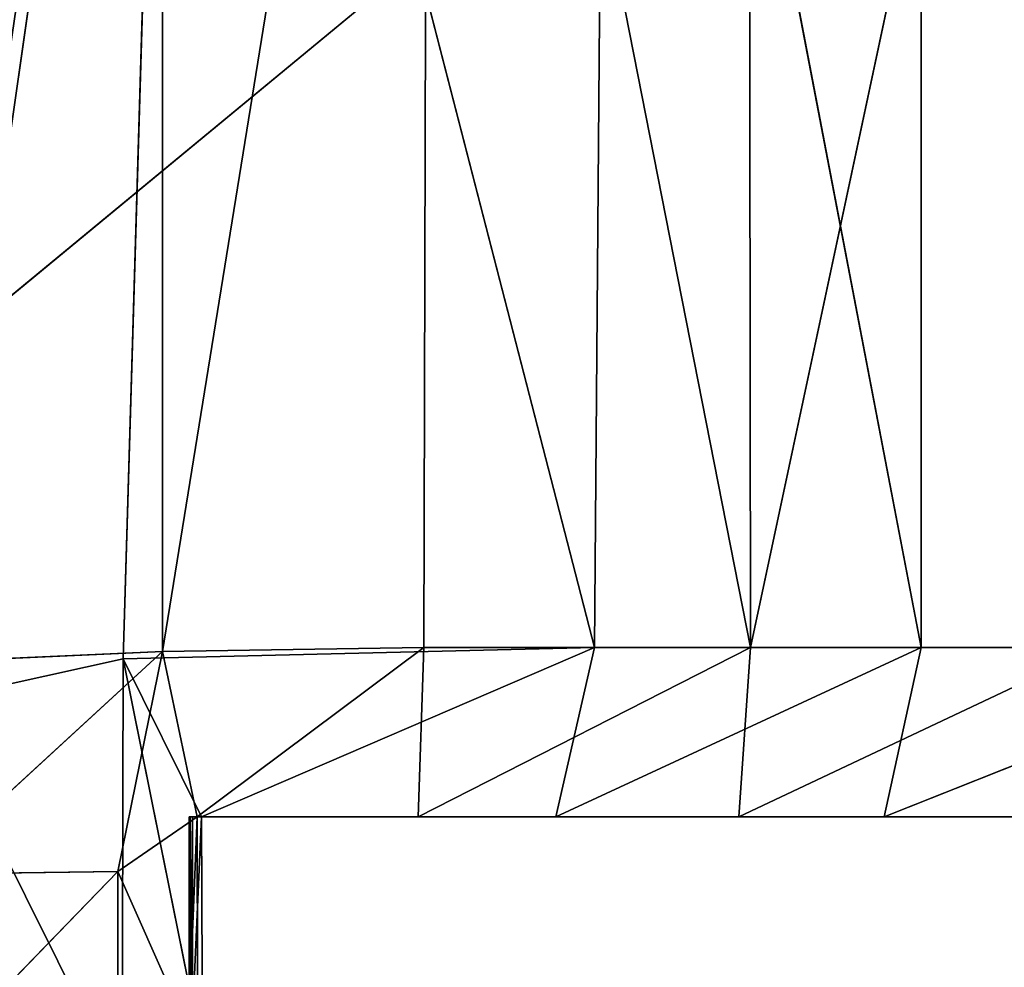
# Model space of a CAD drawing. Extents: x 0 to 35.8, y 0 to 26.7.
# Tile 197 of 227: x 33.295 to 33.741, y 1.118 to 1.548. Entities that reach past the tile are written whole.
import ezdxf

# ---------------------------------------------------------------- set-up
doc = ezdxf.new("R2010")
doc.units = 0
doc.header["$MEASUREMENT"] = 0
doc.layers.get('0').update_dxf_attribs({"color": 13, "linetype": 'CONTINUOUS'})
for name, color, linetype in [('HDS8645C_-_BODY', 252, 'CONTINUOUS'), ('HDS8645C_-_CERAMIC_TOP', 29, 'CONTINUOUS'), ('HEI8056C_-_HANDLE', 252, 'CONTINUOUS'), ('HEI8056C_-_KNOBS', 252, 'CONTINUOUS')]:
    doc.layers.add(name, color=color, linetype=linetype)

# ---------------------------------------------------------------- blocks, each defined once
blk = doc.blocks.new('HIS8055U_TRADECAD_DXF')
at = {"layer": 'HEI8056C_-_HANDLE', "color": 0}
for p, q in [((14.18945, -12.9378, 8.15255), (16.23995, -11.2451, 8.11845)), ((14.18945, -12.9378, 8.15255), (16.23995, -11.2451, 8.11845)), ((16.23995, -11.2451, 9.43525), (14.18945, -12.9378, 9.40305)), ((16.23995, -11.2451, 9.43525), (14.18945, -12.9378, 9.40305))]:
    blk.add_line(p, q, dxfattribs=at)
at = {"layer": 'HEI8056C_-_KNOBS', "color": 0}
for p, q in [((15.35115, -12.1322, 11.94755), (15.46145, -11.3642, 11.97375)), ((15.35115, -12.1322, 11.94755), (15.46145, -11.3642, 11.97375)), ((15.46145, -11.3642, 11.97375), (15.43935, -12.1127, 11.97185)), ((15.46145, -11.3642, 11.97375), (15.43935, -12.1127, 11.97185)), ((15.57755, -11.3644, 13.89995), (15.45715, -12.1093, 13.93945)), ((15.45715, -12.1093, 13.93945), (15.45715, -11.3644, 13.93815)), ((15.57755, -11.3644, 13.89995), (15.45715, -12.1093, 13.93945)), ((15.45715, -12.1093, 13.93945), (15.45715, -11.3644, 13.93815)), ((15.65305, -12.1075, 12.03685), (15.46145, -11.3642, 11.97375)), ((15.65305, -12.1075, 12.03685), (15.46145, -11.3642, 11.97375)), ((15.57755, -11.3644, 13.89995), (15.57565, -12.1075, 13.90225)), ((15.57755, -11.3644, 13.89995), (15.57565, -12.1075, 13.90225)), ((15.57755, -11.3644, 13.89995), (15.72375, -12.1075, 13.82935)), ((15.57755, -11.3644, 13.89995), (15.72375, -12.1075, 13.82935)), ((15.65305, -12.1075, 12.03685), (15.65885, -11.3643, 12.03755)), ((15.65305, -12.1075, 12.03685), (15.65885, -11.3643, 12.03755)), ((15.80105, -12.1075, 12.12615), (15.65885, -11.3643, 12.03755)), ((15.80105, -12.1075, 12.12615), (15.65885, -11.3643, 12.03755)), ((15.72375, -12.1075, 13.82935), (15.72275, -11.3644, 13.82785)), ((15.72375, -12.1075, 13.82935), (15.72275, -11.3644, 13.82785)), ((15.88215, -11.3644, 13.71575), (15.72375, -12.1075, 13.82935)), ((15.88215, -11.3644, 13.71575), (15.72375, -12.1075, 13.82935)), ((15.80115, -11.3643, 12.12505), (15.80105, -12.1075, 12.12615)), ((15.80115, -11.3643, 12.12505), (15.80105, -12.1075, 12.12615)), ((15.45715, -12.1093, 13.93945), (15.34715, -12.1143, 13.95865)), ((15.45715, -12.1093, 13.93945), (15.34715, -12.1143, 13.95865)), ((15.45715, -12.1093, 13.93945), (15.34725, -12.2103, 13.95885)), ((15.45715, -12.1093, 13.93945), (15.34725, -12.2103, 13.95885)), ((15.43685, -12.209, 13.93675), (15.45715, -12.1093, 13.93945)), ((15.43685, -12.209, 13.93675), (15.45715, -12.1093, 13.93945)), ((15.43935, -12.1127, 11.97185), (15.65305, -12.1075, 12.03685)), ((15.43935, -12.1127, 11.97185), (15.65305, -12.1075, 12.03685)), ((15.57565, -12.1075, 13.90225), (15.45715, -12.1093, 13.93945)), ((15.57565, -12.1075, 13.90225), (15.45715, -12.1093, 13.93945)), ((15.45715, -12.1093, 13.93945), (15.47295, -12.1842, 13.85055)), ((15.45715, -12.1093, 13.93945), (15.47295, -12.1842, 13.85055)), ((15.47295, -12.1842, 13.85055), (15.57565, -12.1075, 13.90225)), ((15.47295, -12.1842, 13.85055), (15.57565, -12.1075, 13.90225)), ((15.47485, -12.1842, 12.05595), (15.65305, -12.1075, 12.03685)), ((15.47485, -12.1842, 12.05595), (15.65305, -12.1075, 12.03685)), ((15.57305, -12.1842, 13.80605), (15.72375, -12.1075, 13.82935)), ((15.57305, -12.1842, 13.80605), (15.72375, -12.1075, 13.82935)), ((15.57305, -12.1842, 13.80605), (15.57565, -12.1075, 13.90225)), ((15.57305, -12.1842, 13.80605), (15.57565, -12.1075, 13.90225)), ((15.72375, -12.1075, 13.82935), (15.57565, -12.1075, 13.90225)), ((15.72375, -12.1075, 13.82935), (15.57565, -12.1075, 13.90225)), ((15.65305, -12.1075, 12.03685), (15.63545, -12.1842, 12.12045)), ((15.63545, -12.1842, 12.12045), (15.80105, -12.1075, 12.12615)), ((15.63545, -12.1842, 12.12045), (15.80105, -12.1075, 12.12615)), ((15.65305, -12.1075, 12.03685), (15.63545, -12.1842, 12.12045)), ((15.65305, -12.1075, 12.03685), (15.80105, -12.1075, 12.12615)), ((15.65305, -12.1075, 12.03685), (15.80105, -12.1075, 12.12615)), ((15.72375, -12.1075, 13.82935), (15.71845, -12.1842, 13.73385)), ((15.71845, -12.1842, 13.73385), (15.88095, -12.1075, 13.71675)), ((15.71845, -12.1842, 13.73385), (15.88095, -12.1075, 13.71675)), ((15.72375, -12.1075, 13.82935), (15.71845, -12.1842, 13.73385)), ((15.88095, -12.1075, 13.71675), (15.72375, -12.1075, 13.82935)), ((15.88095, -12.1075, 13.71675), (15.72375, -12.1075, 13.82935)), ((15.78435, -12.1842, 12.21095), (15.80105, -12.1075, 12.12615)), ((15.78435, -12.1842, 12.21095), (15.80105, -12.1075, 12.12615)), ((15.78435, -12.1842, 12.21095), (15.97725, -12.1075, 12.28365)), ((15.78435, -12.1842, 12.21095), (15.97725, -12.1075, 12.28365)), ((15.80105, -12.1075, 12.12615), (15.97725, -12.1075, 12.28365)), ((15.80105, -12.1075, 12.12615), (15.97725, -12.1075, 12.28365)), ((15.43935, -12.1127, 11.97185), (15.35115, -12.1322, 11.94755)), ((15.43935, -12.1127, 11.97185), (15.35115, -12.1322, 11.94755)), ((15.43895, -12.3084, 11.97265), (15.43935, -12.1127, 11.97185)), ((15.43895, -12.3084, 11.97265), (15.43935, -12.1127, 11.97185)), ((15.47525, -12.2911, 12.05335), (15.43935, -12.1127, 11.97185)), ((15.47525, -12.2911, 12.05335), (15.43935, -12.1127, 11.97185)), ((15.47485, -12.1842, 12.05595), (15.43935, -12.1127, 11.97185)), ((15.47485, -12.1842, 12.05595), (15.43935, -12.1127, 11.97185)), ((15.47295, -12.1842, 13.85055), (15.43685, -12.209, 13.93675)), ((15.47295, -12.1842, 13.85055), (15.43685, -12.209, 13.93675)), ((15.46925, -12.1842, 13.49265), (15.47295, -12.1842, 13.85055)), ((15.56725, -12.1842, 13.48445), (15.46925, -12.1842, 13.49265)), ((15.46925, -12.1842, 13.24365), (15.46925, -12.1842, 13.49265)), ((15.56725, -12.1842, 13.48445), (15.46925, -12.1842, 13.49265)), ((15.56655, -12.1842, 13.23475), (15.46925, -12.1842, 13.24365)), ((15.46925, -12.1842, 13.02305), (15.56655, -12.1842, 13.01815)), ((15.56715, -12.1842, 12.76995), (15.46925, -12.1842, 12.75635)), ((15.46925, -12.1842, 12.75635), (15.46925, -12.1842, 13.02305)), ((15.56715, -12.1842, 12.76995), (15.46925, -12.1842, 12.75635)), ((15.46975, -12.1842, 12.52525), (15.46925, -12.1842, 12.75635)), ((15.46925, -12.1842, 13.02305), (15.46925, -12.1842, 13.24365)), ((15.56655, -12.1842, 13.23475), (15.46925, -12.1842, 13.24365)), ((15.46925, -12.1842, 13.02305), (15.56655, -12.1842, 13.01815)), ((15.46925, -12.1842, 13.49265), (15.47295, -12.1842, 13.85055)), ((15.46925, -12.1842, 13.49265), (15.46925, -12.2742, 13.49265)), ((15.46925, -12.1842, 13.02305), (15.46935, -12.2742, 12.75635)), ((15.46925, -12.2742, 13.02305), (15.46925, -12.1842, 13.02305)), ((15.46925, -12.1842, 12.75635), (15.46935, -12.2742, 12.75635)), ((15.46925, -12.1842, 13.02305), (15.46935, -12.2742, 12.75635)), ((15.46925, -12.1842, 12.75635), (15.46925, -12.1842, 13.02305)), ((15.46925, -12.1842, 13.24365), (15.46925, -12.1842, 13.49265)), ((15.46925, -12.1842, 13.24365), (15.46925, -12.2742, 13.24365)), ((15.46925, -12.1842, 13.49265), (15.46925, -12.2742, 13.49265)), ((15.46925, -12.1842, 12.75635), (15.46975, -12.2742, 12.52525)), ((15.46925, -12.1842, 12.75635), (15.46935, -12.2742, 12.75635)), ((15.46925, -12.1842, 12.75635), (15.46975, -12.2742, 12.52525)), ((15.46975, -12.1842, 12.52525), (15.46925, -12.1842, 12.75635)), ((15.46925, -12.1842, 13.02305), (15.46925, -12.1842, 13.24365)), ((15.46925, -12.2742, 13.02305), (15.46925, -12.1842, 13.02305)), ((15.46925, -12.1842, 13.24365), (15.46925, -12.2742, 13.24365)), ((15.46975, -12.2742, 12.52525), (15.46975, -12.1842, 12.52525)), ((15.46975, -12.1842, 12.52525), (15.47075, -12.1842, 12.30485)), ((15.58215, -12.1842, 12.56055), (15.46975, -12.1842, 12.52525)), ((15.58215, -12.1842, 12.56055), (15.46975, -12.1842, 12.52525)), ((15.46975, -12.1842, 12.52525), (15.47075, -12.1842, 12.30485)), ((15.46975, -12.2742, 12.52525), (15.46975, -12.1842, 12.52525)), ((15.47075, -12.1842, 12.30485), (15.47075, -12.2763, 12.30735)), ((15.47075, -12.1842, 12.30485), (15.60085, -12.1842, 12.34265)), ((15.47485, -12.1842, 12.05595), (15.47075, -12.1842, 12.30485)), ((15.47075, -12.1842, 12.30485), (15.60085, -12.1842, 12.34265)), ((15.47075, -12.2763, 12.30735), (15.47485, -12.1842, 12.05595)), ((15.47075, -12.2763, 12.30735), (15.47485, -12.1842, 12.05595)), ((15.47075, -12.1842, 12.30485), (15.47075, -12.2763, 12.30735)), ((15.47485, -12.1842, 12.05595), (15.47075, -12.1842, 12.30485)), ((15.47295, -12.1842, 13.85055), (15.57305, -12.1842, 13.80605)), ((15.47315, -12.2908, 13.86375), (15.47295, -12.1842, 13.85055)), ((15.47295, -12.1842, 13.85055), (15.57305, -12.1842, 13.80605)), ((15.47315, -12.2908, 13.86375), (15.47295, -12.1842, 13.85055)), ((15.63545, -12.1842, 12.12045), (15.47485, -12.1842, 12.05595)), ((15.47485, -12.1842, 12.05595), (15.47525, -12.2911, 12.05335)), ((15.47485, -12.1842, 12.05595), (15.47525, -12.2911, 12.05335)), ((15.63545, -12.1842, 12.12045), (15.47485, -12.1842, 12.05595)), ((15.56725, -12.1842, 13.48445), (15.56655, -12.1842, 13.23475)), ((15.56655, -12.1842, 13.01815), (15.71235, -12.1842, 13.02535)), ((15.56715, -12.1842, 12.76995), (15.56655, -12.1842, 13.01815)), ((15.56655, -12.1842, 13.23475), (15.71255, -12.1842, 13.24115)), ((15.56655, -12.1842, 13.01815), (15.71235, -12.1842, 13.02535)), ((15.56655, -12.1842, 13.01815), (15.56655, -12.1842, 13.23475)), ((15.56655, -12.1842, 13.23475), (15.71255, -12.1842, 13.24115)), ((15.56725, -12.1842, 13.48445), (15.56655, -12.1842, 13.23475)), ((15.56715, -12.1842, 12.76995), (15.56655, -12.1842, 13.01815)), ((15.56655, -12.1842, 13.01815), (15.56655, -12.1842, 13.23475)), ((15.56715, -12.1842, 12.76995), (15.72575, -12.1842, 12.80765)), ((15.58215, -12.1842, 12.56055), (15.56715, -12.1842, 12.76995)), ((15.56715, -12.1842, 12.76995), (15.72575, -12.1842, 12.80765)), ((15.58215, -12.1842, 12.56055), (15.56715, -12.1842, 12.76995)), ((15.57305, -12.1842, 13.80605), (15.56725, -12.1842, 13.48445)), ((15.56725, -12.1842, 13.48445), (15.70655, -12.1842, 13.47715)), ((15.57305, -12.1842, 13.80605), (15.56725, -12.1842, 13.48445)), ((15.56725, -12.1842, 13.48445), (15.70655, -12.1842, 13.47715)), ((15.57305, -12.1842, 13.80605), (15.71845, -12.1842, 13.73385)), ((15.57305, -12.1842, 13.80605), (15.71845, -12.1842, 13.73385)), ((15.73775, -12.1842, 12.60615), (15.58215, -12.1842, 12.56055)), ((15.73775, -12.1842, 12.60615), (15.58215, -12.1842, 12.56055)), ((15.60085, -12.1842, 12.34265), (15.58215, -12.1842, 12.56055)), ((15.60085, -12.1842, 12.34265), (15.58215, -12.1842, 12.56055)), ((15.60085, -12.1842, 12.34265), (15.75305, -12.1842, 12.40335)), ((15.63545, -12.1842, 12.12045), (15.60085, -12.1842, 12.34265)), ((15.63545, -12.1842, 12.12045), (15.60085, -12.1842, 12.34265)), ((15.60085, -12.1842, 12.34265), (15.75305, -12.1842, 12.40335)), ((15.78435, -12.1842, 12.21095), (15.63545, -12.1842, 12.12045)), ((15.78435, -12.1842, 12.21095), (15.63545, -12.1842, 12.12045)), ((15.70655, -12.1842, 13.47715), (15.85445, -12.1842, 13.45665)), ((15.71255, -12.1842, 13.24115), (15.70655, -12.1842, 13.47715)), ((15.71255, -12.1842, 13.24115), (15.70655, -12.1842, 13.47715)), ((15.71845, -12.1842, 13.73385), (15.70655, -12.1842, 13.47715)), ((15.71845, -12.1842, 13.73385), (15.70655, -12.1842, 13.47715)), ((15.70655, -12.1842, 13.47715), (15.85445, -12.1842, 13.45665)), ((15.71235, -12.1842, 13.02535), (15.94155, -12.1842, 13.06575)), ((15.72575, -12.1842, 12.80765), (15.71235, -12.1842, 13.02535)), ((15.72575, -12.1842, 12.80765), (15.71235, -12.1842, 13.02535)), ((15.71255, -12.1842, 13.24115), (15.71235, -12.1842, 13.02535)), ((15.71235, -12.1842, 13.02535), (15.94155, -12.1842, 13.06575)), ((15.71255, -12.1842, 13.24115), (15.71235, -12.1842, 13.02535)), ((15.92645, -12.1842, 13.25635), (15.71255, -12.1842, 13.24115)), ((15.92645, -12.1842, 13.25635), (15.71255, -12.1842, 13.24115)), ((15.71845, -12.1842, 13.73385), (15.84835, -12.1842, 13.62205)), ((15.71845, -12.1842, 13.73385), (15.84835, -12.1842, 13.62205)), ((15.72575, -12.1842, 12.80765), (15.73775, -12.1842, 12.60615)), ((15.95255, -12.1842, 12.88175), (15.72575, -12.1842, 12.80765)), ((15.95255, -12.1842, 12.88175), (15.72575, -12.1842, 12.80765)), ((15.72575, -12.1842, 12.80765), (15.73775, -12.1842, 12.60615)), ((15.94305, -12.1842, 12.70735), (15.73775, -12.1842, 12.60615)), ((15.94305, -12.1842, 12.70735), (15.73775, -12.1842, 12.60615)), ((15.75305, -12.1842, 12.40335), (15.73775, -12.1842, 12.60615)), ((15.75305, -12.1842, 12.40335), (15.73775, -12.1842, 12.60615)), ((15.75305, -12.1842, 12.40335), (15.91595, -12.1842, 12.52085)), ((15.78435, -12.1842, 12.21095), (15.75305, -12.1842, 12.40335)), ((15.78435, -12.1842, 12.21095), (15.75305, -12.1842, 12.40335)), ((15.75305, -12.1842, 12.40335), (15.91595, -12.1842, 12.52085)), ((15.93045, -12.1842, 12.34965), (15.78435, -12.1842, 12.21095)), ((15.93045, -12.1842, 12.34965), (15.78435, -12.1842, 12.21095)), ((15.34725, -12.2103, 13.95885), (15.43685, -12.209, 13.93675)), ((15.34725, -12.2103, 13.95885), (15.43685, -12.209, 13.93675)), ((15.43685, -12.209, 13.93675), (15.34735, -12.3015, 13.95895)), ((15.43685, -12.209, 13.93675), (15.34735, -12.3015, 13.95895)), ((15.43685, -12.209, 13.93675), (15.43685, -12.3033, 13.93425)), ((15.43685, -12.209, 13.93675), (15.47315, -12.2908, 13.86375)), ((15.43685, -12.209, 13.93675), (15.43685, -12.3033, 13.93425)), ((15.43685, -12.209, 13.93675), (15.47315, -12.2908, 13.86375))]:
    blk.add_line(p, q, dxfattribs=at)
at = {"layer": 'HDS8645C_-_BODY', "color": 0}
mesh = blk.add_polyface(dxfattribs=at)
corners = [(17.88175, -12.8447, 15.51895), (-17.90215, -11.211, 15.51895), (-17.90215, -12.8447, 15.51895), (17.88175, -11.211, 15.51895)]
mesh.append_faces([[corners[k] for k in face] for face in [(0, 1, 2), (1, 0, 3)]], dxfattribs={"vtx0": -1, "color": 0})
at = {"layer": 'HDS8645C_-_CERAMIC_TOP', "color": 0}
mesh = blk.add_polyface(dxfattribs=at)
corners = [(17.83165, 10.6876, 17.27015), (-17.76255, -12.6526, 17.27015), (-17.76255, 10.6876, 17.27015), (17.83165, -12.6526, 17.27015)]
mesh.append_faces([[corners[k] for k in face] for face in [(0, 1, 2), (1, 0, 3)]], dxfattribs={"vtx0": -1, "color": 0})
at = {"layer": 'HEI8056C_-_HANDLE', "color": 0}
mesh = blk.add_polyface(dxfattribs=at)
corners = [(16.23995, -11.2451, 8.11845), (14.16205, -11.2451, 8.11845), (14.18945, -12.9378, 8.15255)]
mesh.append_faces([[corners[k] for k in face] for face in [(0, 1, 2)]], dxfattribs={"color": 0})
mesh = blk.add_polyface(dxfattribs=at)
corners = [(16.23995, -11.2451, 9.43525), (14.18945, -12.9378, 9.40305), (14.16205, -11.2451, 9.43525)]
mesh.append_faces([[corners[k] for k in face] for face in [(0, 1, 2)]], dxfattribs={"color": 0})
mesh = blk.add_polyface(dxfattribs=at)
corners = [(16.23995, -11.2451, 8.11845), (14.18945, -12.9378, 8.15255), (16.19805, -12.9157, 8.14815)]
mesh.append_faces([[corners[k] for k in face] for face in [(0, 1, 2)]], dxfattribs={"color": 0})
mesh = blk.add_polyface(dxfattribs=at)
corners = [(16.23995, -11.2451, 9.43525), (16.20535, -12.9105, 9.41205), (14.18945, -12.9378, 9.40305)]
mesh.append_faces([[corners[k] for k in face] for face in [(0, 1, 2)]], dxfattribs={"color": 0})
at = {"layer": 'HEI8056C_-_KNOBS', "color": 0}
mesh = blk.add_polyface(dxfattribs=at)
corners = [(15.45715, -11.3644, 13.93815), (15.34715, -12.1143, 13.95865), (15.34645, -11.3644, 13.95755), (15.45715, -12.1093, 13.93945)]
mesh.append_faces([[corners[k] for k in face] for face in [(0, 1, 2), (1, 0, 3)]], dxfattribs={"vtx0": -1, "color": 0})
mesh = blk.add_polyface(dxfattribs=at)
corners = [(15.46145, -11.3642, 11.97375), (15.34695, -11.3642, 11.94505), (15.35115, -12.1322, 11.94755)]
mesh.append_faces([[corners[k] for k in face] for face in [(0, 1, 2)]], dxfattribs={"color": 0})
mesh = blk.add_polyface(dxfattribs=at)
corners = [(15.46145, -11.3642, 11.97375), (15.35115, -12.1322, 11.94755), (15.43935, -12.1127, 11.97185)]
mesh.append_faces([[corners[k] for k in face] for face in [(0, 1, 2)]], dxfattribs={"color": 0})
mesh = blk.add_polyface(dxfattribs=at)
corners = [(15.65305, -12.1075, 12.03685), (15.46145, -11.3642, 11.97375), (15.43935, -12.1127, 11.97185)]
mesh.append_faces([[corners[k] for k in face] for face in [(0, 1, 2)]], dxfattribs={"color": 0})
mesh = blk.add_polyface(dxfattribs=at)
corners = [(15.57755, -11.3644, 13.89995), (15.45715, -12.1093, 13.93945), (15.45715, -11.3644, 13.93815)]
mesh.append_faces([[corners[k] for k in face] for face in [(0, 1, 2)]], dxfattribs={"color": 0})
mesh = blk.add_polyface(dxfattribs=at)
corners = [(15.57755, -11.3644, 13.89995), (15.57565, -12.1075, 13.90225), (15.45715, -12.1093, 13.93945)]
mesh.append_faces([[corners[k] for k in face] for face in [(0, 1, 2)]], dxfattribs={"color": 0})
mesh = blk.add_polyface(dxfattribs=at)
corners = [(15.65885, -11.3643, 12.03755), (15.46145, -11.3642, 11.97375), (15.65305, -12.1075, 12.03685)]
mesh.append_faces([[corners[k] for k in face] for face in [(0, 1, 2)]], dxfattribs={"color": 0})
mesh = blk.add_polyface(dxfattribs=at)
corners = [(15.72375, -12.1075, 13.82935), (15.57565, -12.1075, 13.90225), (15.57755, -11.3644, 13.89995)]
mesh.append_faces([[corners[k] for k in face] for face in [(0, 1, 2)]], dxfattribs={"color": 0})
mesh = blk.add_polyface(dxfattribs=at)
corners = [(15.72375, -12.1075, 13.82935), (15.57755, -11.3644, 13.89995), (15.72275, -11.3644, 13.82785)]
mesh.append_faces([[corners[k] for k in face] for face in [(0, 1, 2)]], dxfattribs={"color": 0})
mesh = blk.add_polyface(dxfattribs=at)
corners = [(15.80105, -12.1075, 12.12615), (15.65885, -11.3643, 12.03755), (15.65305, -12.1075, 12.03685)]
mesh.append_faces([[corners[k] for k in face] for face in [(0, 1, 2)]], dxfattribs={"color": 0})
mesh = blk.add_polyface(dxfattribs=at)
corners = [(15.80115, -11.3643, 12.12505), (15.65885, -11.3643, 12.03755), (15.80105, -12.1075, 12.12615)]
mesh.append_faces([[corners[k] for k in face] for face in [(0, 1, 2)]], dxfattribs={"color": 0})
mesh = blk.add_polyface(dxfattribs=at)
corners = [(15.88215, -11.3644, 13.71575), (15.72375, -12.1075, 13.82935), (15.72275, -11.3644, 13.82785)]
mesh.append_faces([[corners[k] for k in face] for face in [(0, 1, 2)]], dxfattribs={"color": 0})
mesh = blk.add_polyface(dxfattribs=at)
corners = [(15.88215, -11.3644, 13.71575), (15.88095, -12.1075, 13.71675), (15.72375, -12.1075, 13.82935)]
mesh.append_faces([[corners[k] for k in face] for face in [(0, 1, 2)]], dxfattribs={"color": 0})
mesh = blk.add_polyface(dxfattribs=at)
corners = [(15.97725, -12.1075, 12.28365), (15.80115, -11.3643, 12.12505), (15.80105, -12.1075, 12.12615)]
mesh.append_faces([[corners[k] for k in face] for face in [(0, 1, 2)]], dxfattribs={"color": 0})
mesh = blk.add_polyface(dxfattribs=at)
corners = [(15.97725, -12.1075, 12.28365), (15.97705, -11.3643, 12.27845), (15.80115, -11.3643, 12.12505)]
mesh.append_faces([[corners[k] for k in face] for face in [(0, 1, 2)]], dxfattribs={"color": 0})
mesh = blk.add_polyface(dxfattribs=at)
corners = [(15.45715, -12.1093, 13.93945), (15.34725, -12.2103, 13.95885), (15.34715, -12.1143, 13.95865)]
mesh.append_faces([[corners[k] for k in face] for face in [(0, 1, 2)]], dxfattribs={"color": 0})
mesh = blk.add_polyface(dxfattribs=at)
corners = [(15.45715, -12.1093, 13.93945), (15.43685, -12.209, 13.93675), (15.34725, -12.2103, 13.95885)]
mesh.append_faces([[corners[k] for k in face] for face in [(0, 1, 2)]], dxfattribs={"color": 0})
mesh = blk.add_polyface(dxfattribs=at)
corners = [(15.45715, -12.1093, 13.93945), (15.47295, -12.1842, 13.85055), (15.43685, -12.209, 13.93675)]
mesh.append_faces([[corners[k] for k in face] for face in [(0, 1, 2)]], dxfattribs={"color": 0})
mesh = blk.add_polyface(dxfattribs=at)
corners = [(15.47485, -12.1842, 12.05595), (15.65305, -12.1075, 12.03685), (15.43935, -12.1127, 11.97185)]
mesh.append_faces([[corners[k] for k in face] for face in [(0, 1, 2)]], dxfattribs={"color": 0})
mesh = blk.add_polyface(dxfattribs=at)
corners = [(15.45715, -12.1093, 13.93945), (15.57565, -12.1075, 13.90225), (15.47295, -12.1842, 13.85055)]
mesh.append_faces([[corners[k] for k in face] for face in [(0, 1, 2)]], dxfattribs={"color": 0})
mesh = blk.add_polyface(dxfattribs=at)
corners = [(15.57565, -12.1075, 13.90225), (15.57305, -12.1842, 13.80605), (15.47295, -12.1842, 13.85055)]
mesh.append_faces([[corners[k] for k in face] for face in [(0, 1, 2)]], dxfattribs={"color": 0})
mesh = blk.add_polyface(dxfattribs=at)
corners = [(15.63545, -12.1842, 12.12045), (15.65305, -12.1075, 12.03685), (15.47485, -12.1842, 12.05595)]
mesh.append_faces([[corners[k] for k in face] for face in [(0, 1, 2)]], dxfattribs={"color": 0})
mesh = blk.add_polyface(dxfattribs=at)
corners = [(15.72375, -12.1075, 13.82935), (15.71845, -12.1842, 13.73385), (15.57305, -12.1842, 13.80605)]
mesh.append_faces([[corners[k] for k in face] for face in [(0, 1, 2)]], dxfattribs={"color": 0})
mesh = blk.add_polyface(dxfattribs=at)
corners = [(15.57565, -12.1075, 13.90225), (15.72375, -12.1075, 13.82935), (15.57305, -12.1842, 13.80605)]
mesh.append_faces([[corners[k] for k in face] for face in [(0, 1, 2)]], dxfattribs={"color": 0})
mesh = blk.add_polyface(dxfattribs=at)
corners = [(15.80105, -12.1075, 12.12615), (15.65305, -12.1075, 12.03685), (15.63545, -12.1842, 12.12045)]
mesh.append_faces([[corners[k] for k in face] for face in [(0, 1, 2)]], dxfattribs={"color": 0})
mesh = blk.add_polyface(dxfattribs=at)
corners = [(15.78435, -12.1842, 12.21095), (15.80105, -12.1075, 12.12615), (15.63545, -12.1842, 12.12045)]
mesh.append_faces([[corners[k] for k in face] for face in [(0, 1, 2)]], dxfattribs={"color": 0})
mesh = blk.add_polyface(dxfattribs=at)
corners = [(15.71845, -12.1842, 13.73385), (15.88095, -12.1075, 13.71675), (15.84835, -12.1842, 13.62205)]
mesh.append_faces([[corners[k] for k in face] for face in [(0, 1, 2)]], dxfattribs={"color": 0})
mesh = blk.add_polyface(dxfattribs=at)
corners = [(15.72375, -12.1075, 13.82935), (15.88095, -12.1075, 13.71675), (15.71845, -12.1842, 13.73385)]
mesh.append_faces([[corners[k] for k in face] for face in [(0, 1, 2)]], dxfattribs={"color": 0})
mesh = blk.add_polyface(dxfattribs=at)
corners = [(15.97725, -12.1075, 12.28365), (15.80105, -12.1075, 12.12615), (15.78435, -12.1842, 12.21095)]
mesh.append_faces([[corners[k] for k in face] for face in [(0, 1, 2)]], dxfattribs={"color": 0})
mesh = blk.add_polyface(dxfattribs=at)
corners = [(15.93045, -12.1842, 12.34965), (15.97725, -12.1075, 12.28365), (15.78435, -12.1842, 12.21095)]
mesh.append_faces([[corners[k] for k in face] for face in [(0, 1, 2)]], dxfattribs={"color": 0})
mesh = blk.add_polyface(dxfattribs=at)
corners = [(15.43895, -12.3084, 11.97265), (15.35115, -12.1322, 11.94755), (15.35115, -12.3265, 11.94845), (15.43935, -12.1127, 11.97185)]
mesh.append_faces([[corners[k] for k in face] for face in [(0, 1, 2), (1, 0, 3)]], dxfattribs={"vtx0": -1, "color": 0})
mesh = blk.add_polyface(dxfattribs=at)
corners = [(15.43935, -12.1127, 11.97185), (15.43895, -12.3084, 11.97265), (15.47525, -12.2911, 12.05335)]
mesh.append_faces([[corners[k] for k in face] for face in [(0, 1, 2)]], dxfattribs={"color": 0})
mesh = blk.add_polyface(dxfattribs=at)
corners = [(15.43935, -12.1127, 11.97185), (15.47525, -12.2911, 12.05335), (15.47485, -12.1842, 12.05595)]
mesh.append_faces([[corners[k] for k in face] for face in [(0, 1, 2)]], dxfattribs={"color": 0})
mesh = blk.add_polyface(dxfattribs=at)
corners = [(15.47295, -12.1842, 13.85055), (15.47315, -12.2908, 13.86375), (15.43685, -12.209, 13.93675)]
mesh.append_faces([[corners[k] for k in face] for face in [(0, 1, 2)]], dxfattribs={"color": 0})
mesh = blk.add_polyface(dxfattribs=at)
corners = [(15.46925, -12.1842, 13.49265), (15.57305, -12.1842, 13.80605), (15.56725, -12.1842, 13.48445), (15.47295, -12.1842, 13.85055)]
mesh.append_faces([[corners[k] for k in face] for face in [(0, 1, 2), (1, 0, 3)]], dxfattribs={"vtx0": -1, "color": 0})
mesh = blk.add_polyface(dxfattribs=at)
corners = [(15.46925, -12.1842, 13.24365), (15.56725, -12.1842, 13.48445), (15.56655, -12.1842, 13.23475), (15.46925, -12.1842, 13.49265)]
mesh.append_faces([[corners[k] for k in face] for face in [(0, 1, 2), (1, 0, 3)]], dxfattribs={"vtx0": -1, "color": 0})
mesh = blk.add_polyface(dxfattribs=at)
corners = [(15.46925, -12.1842, 13.02305), (15.56715, -12.1842, 12.76995), (15.46925, -12.1842, 12.75635), (15.56655, -12.1842, 13.01815)]
mesh.append_faces([[corners[k] for k in face] for face in [(0, 1, 2), (1, 0, 3)]], dxfattribs={"vtx0": -1, "color": 0})
mesh = blk.add_polyface(dxfattribs=at)
corners = [(15.46925, -12.1842, 12.75635), (15.58215, -12.1842, 12.56055), (15.46975, -12.1842, 12.52525), (15.56715, -12.1842, 12.76995)]
mesh.append_faces([[corners[k] for k in face] for face in [(0, 1, 2), (1, 0, 3)]], dxfattribs={"vtx0": -1, "color": 0})
mesh = blk.add_polyface(dxfattribs=at)
corners = [(15.46925, -12.1842, 13.02305), (15.56655, -12.1842, 13.23475), (15.56655, -12.1842, 13.01815), (15.46925, -12.1842, 13.24365)]
mesh.append_faces([[corners[k] for k in face] for face in [(0, 1, 2), (1, 0, 3)]], dxfattribs={"vtx0": -1, "color": 0})
mesh = blk.add_polyface(dxfattribs=at)
corners = [(15.47295, -12.1842, 13.85055), (15.46925, -12.2742, 13.49265), (15.47315, -12.2908, 13.86375), (15.46925, -12.1842, 13.49265)]
mesh.append_faces([[corners[k] for k in face] for face in [(0, 1, 2), (1, 0, 3)]], dxfattribs={"vtx0": -1, "color": 0})
mesh = blk.add_polyface(dxfattribs=at)
corners = [(15.46925, -12.1842, 13.02305), (15.46935, -12.2742, 12.75635), (15.46925, -12.2742, 13.02305)]
mesh.append_faces([[corners[k] for k in face] for face in [(0, 1, 2)]], dxfattribs={"color": 0})
mesh = blk.add_polyface(dxfattribs=at)
corners = [(15.46925, -12.1842, 12.75635), (15.46935, -12.2742, 12.75635), (15.46925, -12.1842, 13.02305)]
mesh.append_faces([[corners[k] for k in face] for face in [(0, 1, 2)]], dxfattribs={"color": 0})
mesh = blk.add_polyface(dxfattribs=at)
corners = [(15.46925, -12.1842, 13.49265), (15.46925, -12.2742, 13.24365), (15.46925, -12.2742, 13.49265), (15.46925, -12.1842, 13.24365)]
mesh.append_faces([[corners[k] for k in face] for face in [(0, 1, 2), (1, 0, 3)]], dxfattribs={"vtx0": -1, "color": 0})
mesh = blk.add_polyface(dxfattribs=at)
corners = [(15.46925, -12.1842, 12.75635), (15.46975, -12.2742, 12.52525), (15.46935, -12.2742, 12.75635)]
mesh.append_faces([[corners[k] for k in face] for face in [(0, 1, 2)]], dxfattribs={"color": 0})
mesh = blk.add_polyface(dxfattribs=at)
corners = [(15.46975, -12.1842, 12.52525), (15.46975, -12.2742, 12.52525), (15.46925, -12.1842, 12.75635)]
mesh.append_faces([[corners[k] for k in face] for face in [(0, 1, 2)]], dxfattribs={"color": 0})
mesh = blk.add_polyface(dxfattribs=at)
corners = [(15.46925, -12.1842, 13.24365), (15.46925, -12.2742, 13.02305), (15.46925, -12.2742, 13.24365), (15.46925, -12.1842, 13.02305)]
mesh.append_faces([[corners[k] for k in face] for face in [(0, 1, 2), (1, 0, 3)]], dxfattribs={"vtx0": -1, "color": 0})
mesh = blk.add_polyface(dxfattribs=at)
corners = [(15.46975, -12.2742, 12.52525), (15.47075, -12.1842, 12.30485), (15.47075, -12.2763, 12.30735), (15.46975, -12.1842, 12.52525)]
mesh.append_faces([[corners[k] for k in face] for face in [(0, 1, 2), (1, 0, 3)]], dxfattribs={"vtx0": -1, "color": 0})
mesh = blk.add_polyface(dxfattribs=at)
corners = [(15.46975, -12.1842, 12.52525), (15.60085, -12.1842, 12.34265), (15.47075, -12.1842, 12.30485), (15.58215, -12.1842, 12.56055)]
mesh.append_faces([[corners[k] for k in face] for face in [(0, 1, 2), (1, 0, 3)]], dxfattribs={"vtx0": -1, "color": 0})
mesh = blk.add_polyface(dxfattribs=at)
corners = [(15.47075, -12.1842, 12.30485), (15.63545, -12.1842, 12.12045), (15.47485, -12.1842, 12.05595), (15.60085, -12.1842, 12.34265)]
mesh.append_faces([[corners[k] for k in face] for face in [(0, 1, 2), (1, 0, 3)]], dxfattribs={"vtx0": -1, "color": 0})
mesh = blk.add_polyface(dxfattribs=at)
corners = [(15.47485, -12.1842, 12.05595), (15.47525, -12.2911, 12.05335), (15.47075, -12.2763, 12.30735)]
mesh.append_faces([[corners[k] for k in face] for face in [(0, 1, 2)]], dxfattribs={"color": 0})
mesh = blk.add_polyface(dxfattribs=at)
corners = [(15.47485, -12.1842, 12.05595), (15.47075, -12.2763, 12.30735), (15.47075, -12.1842, 12.30485)]
mesh.append_faces([[corners[k] for k in face] for face in [(0, 1, 2)]], dxfattribs={"color": 0})
mesh = blk.add_polyface(dxfattribs=at)
corners = [(15.56655, -12.1842, 13.01815), (15.72575, -12.1842, 12.80765), (15.56715, -12.1842, 12.76995), (15.71235, -12.1842, 13.02535)]
mesh.append_faces([[corners[k] for k in face] for face in [(0, 1, 2), (1, 0, 3)]], dxfattribs={"vtx0": -1, "color": 0})
mesh = blk.add_polyface(dxfattribs=at)
corners = [(15.56655, -12.1842, 13.23475), (15.71235, -12.1842, 13.02535), (15.56655, -12.1842, 13.01815), (15.71255, -12.1842, 13.24115)]
mesh.append_faces([[corners[k] for k in face] for face in [(0, 1, 2), (1, 0, 3)]], dxfattribs={"vtx0": -1, "color": 0})
mesh = blk.add_polyface(dxfattribs=at)
corners = [(15.56725, -12.1842, 13.48445), (15.71255, -12.1842, 13.24115), (15.56655, -12.1842, 13.23475), (15.70655, -12.1842, 13.47715)]
mesh.append_faces([[corners[k] for k in face] for face in [(0, 1, 2), (1, 0, 3)]], dxfattribs={"vtx0": -1, "color": 0})
mesh = blk.add_polyface(dxfattribs=at)
corners = [(15.56715, -12.1842, 12.76995), (15.73775, -12.1842, 12.60615), (15.58215, -12.1842, 12.56055), (15.72575, -12.1842, 12.80765)]
mesh.append_faces([[corners[k] for k in face] for face in [(0, 1, 2), (1, 0, 3)]], dxfattribs={"vtx0": -1, "color": 0})
mesh = blk.add_polyface(dxfattribs=at)
corners = [(15.56725, -12.1842, 13.48445), (15.71845, -12.1842, 13.73385), (15.70655, -12.1842, 13.47715), (15.57305, -12.1842, 13.80605)]
mesh.append_faces([[corners[k] for k in face] for face in [(0, 1, 2), (1, 0, 3)]], dxfattribs={"vtx0": -1, "color": 0})
mesh = blk.add_polyface(dxfattribs=at)
corners = [(15.58215, -12.1842, 12.56055), (15.75305, -12.1842, 12.40335), (15.60085, -12.1842, 12.34265), (15.73775, -12.1842, 12.60615)]
mesh.append_faces([[corners[k] for k in face] for face in [(0, 1, 2), (1, 0, 3)]], dxfattribs={"vtx0": -1, "color": 0})
mesh = blk.add_polyface(dxfattribs=at)
corners = [(15.60085, -12.1842, 12.34265), (15.78435, -12.1842, 12.21095), (15.63545, -12.1842, 12.12045), (15.75305, -12.1842, 12.40335)]
mesh.append_faces([[corners[k] for k in face] for face in [(0, 1, 2), (1, 0, 3)]], dxfattribs={"vtx0": -1, "color": 0})
mesh = blk.add_polyface(dxfattribs=at)
corners = [(15.70655, -12.1842, 13.47715), (15.92645, -12.1842, 13.25635), (15.71255, -12.1842, 13.24115), (15.85445, -12.1842, 13.45665)]
mesh.append_faces([[corners[k] for k in face] for face in [(0, 1, 2), (1, 0, 3)]], dxfattribs={"vtx0": -1, "color": 0})
mesh = blk.add_polyface(dxfattribs=at)
corners = [(15.70655, -12.1842, 13.47715), (15.84835, -12.1842, 13.62205), (15.85445, -12.1842, 13.45665), (15.71845, -12.1842, 13.73385)]
mesh.append_faces([[corners[k] for k in face] for face in [(0, 1, 2), (1, 0, 3)]], dxfattribs={"vtx0": -1, "color": 0})
mesh = blk.add_polyface(dxfattribs=at)
corners = [(15.71235, -12.1842, 13.02535), (15.95255, -12.1842, 12.88175), (15.72575, -12.1842, 12.80765), (15.94155, -12.1842, 13.06575)]
mesh.append_faces([[corners[k] for k in face] for face in [(0, 1, 2), (1, 0, 3)]], dxfattribs={"vtx0": -1, "color": 0})
mesh = blk.add_polyface(dxfattribs=at)
corners = [(15.71255, -12.1842, 13.24115), (15.94155, -12.1842, 13.06575), (15.71235, -12.1842, 13.02535), (15.92645, -12.1842, 13.25635)]
mesh.append_faces([[corners[k] for k in face] for face in [(0, 1, 2), (1, 0, 3)]], dxfattribs={"vtx0": -1, "color": 0})
mesh = blk.add_polyface(dxfattribs=at)
corners = [(15.72575, -12.1842, 12.80765), (15.94305, -12.1842, 12.70735), (15.73775, -12.1842, 12.60615), (15.95255, -12.1842, 12.88175)]
mesh.append_faces([[corners[k] for k in face] for face in [(0, 1, 2), (1, 0, 3)]], dxfattribs={"vtx0": -1, "color": 0})
mesh = blk.add_polyface(dxfattribs=at)
corners = [(15.73775, -12.1842, 12.60615), (15.91595, -12.1842, 12.52085), (15.75305, -12.1842, 12.40335), (15.94305, -12.1842, 12.70735)]
mesh.append_faces([[corners[k] for k in face] for face in [(0, 1, 2), (1, 0, 3)]], dxfattribs={"vtx0": -1, "color": 0})
mesh = blk.add_polyface(dxfattribs=at)
corners = [(15.75305, -12.1842, 12.40335), (15.93045, -12.1842, 12.34965), (15.78435, -12.1842, 12.21095), (15.91595, -12.1842, 12.52085)]
mesh.append_faces([[corners[k] for k in face] for face in [(0, 1, 2), (1, 0, 3)]], dxfattribs={"vtx0": -1, "color": 0})
mesh = blk.add_polyface(dxfattribs=at)
corners = [(15.43685, -12.209, 13.93675), (15.34735, -12.3015, 13.95895), (15.34725, -12.2103, 13.95885)]
mesh.append_faces([[corners[k] for k in face] for face in [(0, 1, 2)]], dxfattribs={"color": 0})
mesh = blk.add_polyface(dxfattribs=at)
corners = [(15.43685, -12.3033, 13.93425), (15.34735, -12.3015, 13.95895), (15.43685, -12.209, 13.93675)]
mesh.append_faces([[corners[k] for k in face] for face in [(0, 1, 2)]], dxfattribs={"color": 0})
mesh = blk.add_polyface(dxfattribs=at)
corners = [(15.43685, -12.209, 13.93675), (15.47315, -12.2908, 13.86375), (15.43685, -12.3033, 13.93425)]
mesh.append_faces([[corners[k] for k in face] for face in [(0, 1, 2)]], dxfattribs={"color": 0})
blk = doc.blocks.new('HIS8655C_TRADECAD_DXF')
at = {"color": 0}
blk.add_blockref('HIS8055U_TRADECAD_DXF', (0, 0), dxfattribs=at)
blk = doc.blocks.new('HIS8655C_TRADECAD_DXF0')
at = {"color": 0}
blk.add_blockref('HIS8655C_TRADECAD_DXF', (0, 0), dxfattribs=at)
blk = doc.blocks.new('HIS8655C_TRADECAD_DXF1')
at = {"color": 0}
blk.add_blockref('HIS8655C_TRADECAD_DXF0', (17.90215, 13.3707, 17.53955), dxfattribs=at)

msp = doc.modelspace()

# ---------------------------------------------------------------- block references
at = {"color": 0}
msp.add_blockref('HIS8655C_TRADECAD_DXF1', (0, 0), dxfattribs=at)

doc.saveas('drawing.dxf')
